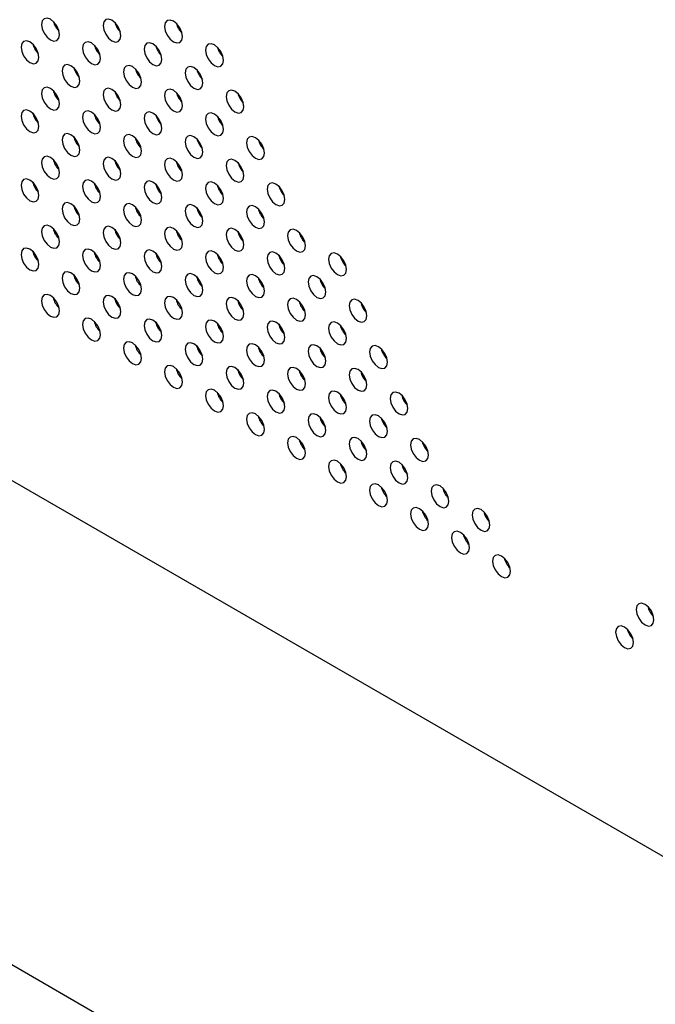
# Model space of a CAD drawing. Header units: millimetres. Extents: x 0 to 844, y -2 to 552.
# Tile 94 of 151: x 641.36 to 647.37, y 402.05 to 411.36. Entities that reach past the tile are written whole.
import ezdxf

# ---------------------------------------------------------------- set-up
doc = ezdxf.new("R2010")
doc.units = ezdxf.units.MM

msp = doc.modelspace()

# ---------------------------------------------------------------- linework, layer by layer
at = {"color": 7, "linetype": 'Continuous', "lineweight": 25}
for p, q in [((614.1988, 422.638), (681.9211, 383.5428)), ((617.7192, 416.0259), (652.1778, 396.1334))]:
    msp.add_line(p, q, dxfattribs=at)
at = {"color": 7, "linetype": 'Continuous', "lineweight": 25, "flags": 128}
for points in [[(641.7358, 411.2166), (641.7294, 411.2575), (641.7111, 411.2995), (641.6838, 411.3364), (641.6516, 411.3624), (641.6194, 411.3736), (641.5921, 411.3683), (641.5738, 411.3473), (641.5674, 411.3138), (641.5738, 411.2729), (641.5921, 411.2308), (641.6194, 411.1939), (641.6516, 411.1679), (641.6838, 411.1567), (641.7111, 411.162), (641.7294, 411.183), (641.7358, 411.2166)], [(642.3177, 411.2073), (642.3113, 411.2482), (642.293, 411.2903), (642.2657, 411.3271), (642.2335, 411.3531), (642.2013, 411.3643), (642.174, 411.359), (642.1557, 411.338), (642.1493, 411.3045), (642.1557, 411.2636), (642.174, 411.2215), (642.2013, 411.1847), (642.2335, 411.1587), (642.2657, 411.1475), (642.293, 411.1528), (642.3113, 411.1738), (642.3177, 411.2073)], [(642.8995, 411.198), (642.8931, 411.2389), (642.8749, 411.281), (642.8476, 411.3179), (642.8153, 411.3439), (642.7831, 411.3551), (642.7558, 411.3498), (642.7376, 411.3288), (642.7312, 411.2952), (642.7376, 411.2543), (642.7558, 411.2123), (642.7831, 411.1754), (642.8153, 411.1494), (642.8476, 411.1382), (642.8749, 411.1435), (642.8931, 411.1645), (642.8995, 411.198)], [(641.5418, 411.0019), (641.5354, 411.0428), (641.5172, 411.0848), (641.4899, 411.1217), (641.4576, 411.1477), (641.4254, 411.1589), (641.3981, 411.1536), (641.3799, 411.1326), (641.3735, 411.0991), (641.3799, 411.0582), (641.3981, 411.0161), (641.4254, 410.9792), (641.4576, 410.9532), (641.4899, 410.942), (641.5172, 410.9473), (641.5354, 410.9684), (641.5418, 411.0019)], [(642.1237, 410.9926), (642.1173, 411.0335), (642.099, 411.0756), (642.0717, 411.1124), (642.0395, 411.1384), (642.0073, 411.1496), (641.98, 411.1443), (641.9617, 411.1233), (641.9553, 411.0898), (641.9617, 411.0489), (641.98, 411.0068), (642.0073, 410.97), (642.0395, 410.944), (642.0717, 410.9328), (642.099, 410.9381), (642.1173, 410.9591), (642.1237, 410.9926)], [(642.7056, 410.9833), (642.6992, 411.0243), (642.6809, 411.0663), (642.6536, 411.1032), (642.6214, 411.1292), (642.5892, 411.1404), (642.5619, 411.1351), (642.5436, 411.1141), (642.5372, 411.0806), (642.5436, 411.0396), (642.5619, 410.9976), (642.5892, 410.9607), (642.6214, 410.9347), (642.6536, 410.9235), (642.6809, 410.9288), (642.6992, 410.9498), (642.7056, 410.9833)], [(643.2875, 410.9741), (643.281, 411.015), (643.2628, 411.0571), (643.2355, 411.0939), (643.2033, 411.1199), (643.1711, 411.1311), (643.1437, 411.1258), (643.1255, 411.1048), (643.1191, 411.0713), (643.1255, 411.0304), (643.1437, 410.9883), (643.1711, 410.9515), (643.2033, 410.9255), (643.2355, 410.9143), (643.2628, 410.9196), (643.281, 410.9406), (643.2875, 410.9741)], [(641.9298, 410.7779), (641.9233, 410.8188), (641.9051, 410.8609), (641.8778, 410.8977), (641.8456, 410.9237), (641.8133, 410.9349), (641.786, 410.9296), (641.7678, 410.9086), (641.7614, 410.8751), (641.7678, 410.8342), (641.786, 410.7921), (641.8133, 410.7553), (641.8456, 410.7293), (641.8778, 410.7181), (641.9051, 410.7234), (641.9233, 410.7444), (641.9298, 410.7779)], [(642.5116, 410.7687), (642.5052, 410.8096), (642.487, 410.8516), (642.4596, 410.8885), (642.4274, 410.9145), (642.3952, 410.9257), (642.3679, 410.9204), (642.3496, 410.8994), (642.3432, 410.8659), (642.3496, 410.825), (642.3679, 410.7829), (642.3952, 410.7461), (642.4274, 410.7201), (642.4596, 410.7089), (642.487, 410.7142), (642.5052, 410.7352), (642.5116, 410.7687)], [(643.0935, 410.7594), (643.0871, 410.8003), (643.0689, 410.8424), (643.0415, 410.8792), (643.0093, 410.9052), (642.9771, 410.9164), (642.9498, 410.9111), (642.9315, 410.8901), (642.9251, 410.8566), (642.9315, 410.8157), (642.9498, 410.7736), (642.9771, 410.7368), (643.0093, 410.7108), (643.0415, 410.6996), (643.0689, 410.7049), (643.0871, 410.7259), (643.0935, 410.7594)], [(641.7358, 410.5632), (641.7294, 410.6041), (641.7111, 410.6462), (641.6838, 410.6831), (641.6516, 410.7091), (641.6194, 410.7203), (641.5921, 410.7149), (641.5738, 410.6939), (641.5674, 410.6604), (641.5738, 410.6195), (641.5921, 410.5775), (641.6194, 410.5406), (641.6516, 410.5146), (641.6838, 410.5034), (641.7111, 410.5087), (641.7294, 410.5297), (641.7358, 410.5632)], [(642.3177, 410.554), (642.3113, 410.5949), (642.293, 410.637), (642.2657, 410.6738), (642.2335, 410.6998), (642.2013, 410.711), (642.174, 410.7057), (642.1557, 410.6847), (642.1493, 410.6512), (642.1557, 410.6103), (642.174, 410.5682), (642.2013, 410.5314), (642.2335, 410.5054), (642.2657, 410.4942), (642.293, 410.4995), (642.3113, 410.5205), (642.3177, 410.554)], [(642.8995, 410.5447), (642.8931, 410.5856), (642.8749, 410.6277), (642.8476, 410.6646), (642.8153, 410.6906), (642.7831, 410.7017), (642.7558, 410.6964), (642.7376, 410.6754), (642.7312, 410.6419), (642.7376, 410.601), (642.7558, 410.559), (642.7831, 410.5221), (642.8153, 410.4961), (642.8476, 410.4849), (642.8749, 410.4902), (642.8931, 410.5112), (642.8995, 410.5447)], [(643.4814, 410.5355), (643.475, 410.5764), (643.4568, 410.6184), (643.4295, 410.6553), (643.3972, 410.6813), (643.365, 410.6925), (643.3377, 410.6872), (643.3195, 410.6662), (643.3131, 410.6327), (643.3195, 410.5918), (643.3377, 410.5497), (643.365, 410.5128), (643.3972, 410.4868), (643.4295, 410.4757), (643.4568, 410.481), (643.475, 410.502), (643.4814, 410.5355)], [(641.5418, 410.3485), (641.5354, 410.3894), (641.5172, 410.4315), (641.4899, 410.4684), (641.4576, 410.4944), (641.4254, 410.5056), (641.3981, 410.5003), (641.3799, 410.4793), (641.3735, 410.4457), (641.3799, 410.4048), (641.3981, 410.3628), (641.4254, 410.3259), (641.4576, 410.2999), (641.4899, 410.2887), (641.5172, 410.294), (641.5354, 410.315), (641.5418, 410.3485)], [(642.1237, 410.3393), (642.1173, 410.3802), (642.099, 410.4223), (642.0717, 410.4591), (642.0395, 410.4851), (642.0073, 410.4963), (641.98, 410.491), (641.9617, 410.47), (641.9553, 410.4365), (641.9617, 410.3956), (641.98, 410.3535), (642.0073, 410.3167), (642.0395, 410.2907), (642.0717, 410.2795), (642.099, 410.2848), (642.1173, 410.3058), (642.1237, 410.3393)], [(642.7056, 410.33), (642.6992, 410.3709), (642.6809, 410.413), (642.6536, 410.4499), (642.6214, 410.4759), (642.5892, 410.4871), (642.5619, 410.4817), (642.5436, 410.4607), (642.5372, 410.4272), (642.5436, 410.3863), (642.5619, 410.3443), (642.5892, 410.3074), (642.6214, 410.2814), (642.6536, 410.2702), (642.6809, 410.2755), (642.6992, 410.2965), (642.7056, 410.33)], [(643.2875, 410.3208), (643.281, 410.3617), (643.2628, 410.4038), (643.2355, 410.4406), (643.2033, 410.4666), (643.1711, 410.4778), (643.1437, 410.4725), (643.1255, 410.4515), (643.1191, 410.418), (643.1255, 410.3771), (643.1437, 410.335), (643.1711, 410.2982), (643.2033, 410.2722), (643.2355, 410.261), (643.2628, 410.2663), (643.281, 410.2873), (643.2875, 410.3208)], [(641.9298, 410.1246), (641.9233, 410.1655), (641.9051, 410.2076), (641.8778, 410.2444), (641.8456, 410.2704), (641.8133, 410.2816), (641.786, 410.2763), (641.7678, 410.2553), (641.7614, 410.2218), (641.7678, 410.1809), (641.786, 410.1388), (641.8133, 410.102), (641.8456, 410.076), (641.8778, 410.0648), (641.9051, 410.0701), (641.9233, 410.0911), (641.9298, 410.1246)], [(642.5116, 410.1154), (642.5052, 410.1563), (642.487, 410.1983), (642.4596, 410.2352), (642.4274, 410.2612), (642.3952, 410.2724), (642.3679, 410.2671), (642.3496, 410.2461), (642.3432, 410.2126), (642.3496, 410.1717), (642.3679, 410.1296), (642.3952, 410.0927), (642.4274, 410.0667), (642.4596, 410.0555), (642.487, 410.0608), (642.5052, 410.0819), (642.5116, 410.1154)], [(643.0935, 410.1061), (643.0871, 410.147), (643.0689, 410.1891), (643.0415, 410.2259), (643.0093, 410.2519), (642.9771, 410.2631), (642.9498, 410.2578), (642.9315, 410.2368), (642.9251, 410.2033), (642.9315, 410.1624), (642.9498, 410.1203), (642.9771, 410.0835), (643.0093, 410.0575), (643.0415, 410.0463), (643.0689, 410.0516), (643.0871, 410.0726), (643.0935, 410.1061)], [(643.6754, 410.0968), (643.669, 410.1378), (643.6507, 410.1798), (643.6234, 410.2167), (643.5912, 410.2427), (643.559, 410.2539), (643.5317, 410.2486), (643.5134, 410.2276), (643.507, 410.1941), (643.5134, 410.1531), (643.5317, 410.1111), (643.559, 410.0742), (643.5912, 410.0482), (643.6234, 410.037), (643.6507, 410.0423), (643.669, 410.0633), (643.6754, 410.0968)], [(641.7358, 409.9099), (641.7294, 409.9508), (641.7111, 409.9929), (641.6838, 410.0297), (641.6516, 410.0557), (641.6194, 410.0669), (641.5921, 410.0616), (641.5738, 410.0406), (641.5674, 410.0071), (641.5738, 409.9662), (641.5921, 409.9241), (641.6194, 409.8873), (641.6516, 409.8613), (641.6838, 409.8501), (641.7111, 409.8554), (641.7294, 409.8764), (641.7358, 409.9099)], [(642.3177, 409.9007), (642.3113, 409.9416), (642.293, 409.9836), (642.2657, 410.0205), (642.2335, 410.0465), (642.2013, 410.0577), (642.174, 410.0524), (642.1557, 410.0314), (642.1493, 409.9979), (642.1557, 409.957), (642.174, 409.9149), (642.2013, 409.878), (642.2335, 409.852), (642.2657, 409.8408), (642.293, 409.8462), (642.3113, 409.8672), (642.3177, 409.9007)], [(642.8995, 409.8914), (642.8931, 409.9323), (642.8749, 409.9744), (642.8476, 410.0112), (642.8153, 410.0372), (642.7831, 410.0484), (642.7558, 410.0431), (642.7376, 410.0221), (642.7312, 409.9886), (642.7376, 409.9477), (642.7558, 409.9056), (642.7831, 409.8688), (642.8153, 409.8428), (642.8476, 409.8316), (642.8749, 409.8369), (642.8931, 409.8579), (642.8995, 409.8914)], [(643.4814, 409.8822), (643.475, 409.9231), (643.4568, 409.9651), (643.4295, 410.002), (643.3972, 410.028), (643.365, 410.0392), (643.3377, 410.0339), (643.3195, 410.0129), (643.3131, 409.9794), (643.3195, 409.9385), (643.3377, 409.8964), (643.365, 409.8595), (643.3972, 409.8335), (643.4295, 409.8223), (643.4568, 409.8276), (643.475, 409.8486), (643.4814, 409.8822)], [(641.5418, 409.6952), (641.5354, 409.7361), (641.5172, 409.7782), (641.4899, 409.815), (641.4576, 409.841), (641.4254, 409.8522), (641.3981, 409.8469), (641.3799, 409.8259), (641.3735, 409.7924), (641.3799, 409.7515), (641.3981, 409.7095), (641.4254, 409.6726), (641.4576, 409.6466), (641.4899, 409.6354), (641.5172, 409.6407), (641.5354, 409.6617), (641.5418, 409.6952)], [(642.1237, 409.686), (642.1173, 409.7269), (642.099, 409.769), (642.0717, 409.8058), (642.0395, 409.8318), (642.0073, 409.843), (641.98, 409.8377), (641.9617, 409.8167), (641.9553, 409.7832), (641.9617, 409.7423), (641.98, 409.7002), (642.0073, 409.6634), (642.0395, 409.6374), (642.0717, 409.6262), (642.099, 409.6315), (642.1173, 409.6525), (642.1237, 409.686)], [(642.7056, 409.6767), (642.6992, 409.7176), (642.6809, 409.7597), (642.6536, 409.7965), (642.6214, 409.8225), (642.5892, 409.8337), (642.5619, 409.8284), (642.5436, 409.8074), (642.5372, 409.7739), (642.5436, 409.733), (642.5619, 409.6909), (642.5892, 409.6541), (642.6214, 409.6281), (642.6536, 409.6169), (642.6809, 409.6222), (642.6992, 409.6432), (642.7056, 409.6767)], [(643.2875, 409.6675), (643.281, 409.7084), (643.2628, 409.7505), (643.2355, 409.7873), (643.2033, 409.8133), (643.1711, 409.8245), (643.1437, 409.8192), (643.1255, 409.7982), (643.1191, 409.7647), (643.1255, 409.7238), (643.1437, 409.6817), (643.1711, 409.6449), (643.2033, 409.6189), (643.2355, 409.6077), (643.2628, 409.613), (643.281, 409.634), (643.2875, 409.6675)], [(643.8693, 409.6582), (643.8629, 409.6991), (643.8447, 409.7412), (643.8174, 409.778), (643.7852, 409.804), (643.7529, 409.8152), (643.7256, 409.8099), (643.7074, 409.7889), (643.701, 409.7554), (643.7074, 409.7145), (643.7256, 409.6724), (643.7529, 409.6356), (643.7852, 409.6096), (643.8174, 409.5984), (643.8447, 409.6037), (643.8629, 409.6247), (643.8693, 409.6582)], [(641.9298, 409.4713), (641.9233, 409.5122), (641.9051, 409.5543), (641.8778, 409.5911), (641.8456, 409.6171), (641.8133, 409.6283), (641.786, 409.623), (641.7678, 409.602), (641.7614, 409.5685), (641.7678, 409.5276), (641.786, 409.4855), (641.8133, 409.4487), (641.8456, 409.4227), (641.8778, 409.4115), (641.9051, 409.4168), (641.9233, 409.4378), (641.9298, 409.4713)], [(642.5116, 409.462), (642.5052, 409.5029), (642.487, 409.545), (642.4596, 409.5819), (642.4274, 409.6079), (642.3952, 409.6191), (642.3679, 409.6138), (642.3496, 409.5928), (642.3432, 409.5592), (642.3496, 409.5183), (642.3679, 409.4763), (642.3952, 409.4394), (642.4274, 409.4134), (642.4596, 409.4022), (642.487, 409.4075), (642.5052, 409.4285), (642.5116, 409.462)], [(643.0935, 409.4528), (643.0871, 409.4937), (643.0689, 409.5358), (643.0415, 409.5726), (643.0093, 409.5986), (642.9771, 409.6098), (642.9498, 409.6045), (642.9315, 409.5835), (642.9251, 409.55), (642.9315, 409.5091), (642.9498, 409.467), (642.9771, 409.4302), (643.0093, 409.4042), (643.0415, 409.393), (643.0689, 409.3983), (643.0871, 409.4193), (643.0935, 409.4528)], [(643.6754, 409.4435), (643.669, 409.4844), (643.6507, 409.5265), (643.6234, 409.5634), (643.5912, 409.5894), (643.559, 409.6006), (643.5317, 409.5952), (643.5134, 409.5742), (643.507, 409.5407), (643.5134, 409.4998), (643.5317, 409.4578), (643.559, 409.4209), (643.5912, 409.3949), (643.6234, 409.3837), (643.6507, 409.389), (643.669, 409.41), (643.6754, 409.4435)], [(641.7358, 409.2566), (641.7294, 409.2975), (641.7111, 409.3396), (641.6838, 409.3764), (641.6516, 409.4024), (641.6194, 409.4136), (641.5921, 409.4083), (641.5738, 409.3873), (641.5674, 409.3538), (641.5738, 409.3129), (641.5921, 409.2708), (641.6194, 409.234), (641.6516, 409.208), (641.6838, 409.1968), (641.7111, 409.2021), (641.7294, 409.2231), (641.7358, 409.2566)], [(642.3177, 409.2473), (642.3113, 409.2882), (642.293, 409.3303), (642.2657, 409.3672), (642.2335, 409.3932), (642.2013, 409.4044), (642.174, 409.3991), (642.1557, 409.3781), (642.1493, 409.3446), (642.1557, 409.3036), (642.174, 409.2616), (642.2013, 409.2247), (642.2335, 409.1987), (642.2657, 409.1875), (642.293, 409.1928), (642.3113, 409.2138), (642.3177, 409.2473)], [(642.8995, 409.2381), (642.8931, 409.279), (642.8749, 409.3211), (642.8476, 409.3579), (642.8153, 409.3839), (642.7831, 409.3951), (642.7558, 409.3898), (642.7376, 409.3688), (642.7312, 409.3353), (642.7376, 409.2944), (642.7558, 409.2523), (642.7831, 409.2155), (642.8153, 409.1895), (642.8476, 409.1783), (642.8749, 409.1836), (642.8931, 409.2046), (642.8995, 409.2381)], [(643.4814, 409.2288), (643.475, 409.2697), (643.4568, 409.3118), (643.4295, 409.3487), (643.3972, 409.3747), (643.365, 409.3859), (643.3377, 409.3806), (643.3195, 409.3595), (643.3131, 409.326), (643.3195, 409.2851), (643.3377, 409.2431), (643.365, 409.2062), (643.3972, 409.1802), (643.4295, 409.169), (643.4568, 409.1743), (643.475, 409.1953), (643.4814, 409.2288)], [(644.0633, 409.2196), (644.0569, 409.2605), (644.0386, 409.3026), (644.0113, 409.3394), (643.9791, 409.3654), (643.9469, 409.3766), (643.9196, 409.3713), (643.9013, 409.3503), (643.8949, 409.3168), (643.9013, 409.2759), (643.9196, 409.2338), (643.9469, 409.197), (643.9791, 409.171), (644.0113, 409.1598), (644.0386, 409.1651), (644.0569, 409.1861), (644.0633, 409.2196)], [(641.5418, 409.0419), (641.5354, 409.0828), (641.5172, 409.1249), (641.4899, 409.1617), (641.4576, 409.1877), (641.4254, 409.1989), (641.3981, 409.1936), (641.3799, 409.1726), (641.3735, 409.1391), (641.3799, 409.0982), (641.3981, 409.0561), (641.4254, 409.0193), (641.4576, 408.9933), (641.4899, 408.9821), (641.5172, 408.9874), (641.5354, 409.0084), (641.5418, 409.0419)], [(642.1237, 409.0327), (642.1173, 409.0736), (642.099, 409.1156), (642.0717, 409.1525), (642.0395, 409.1785), (642.0073, 409.1897), (641.98, 409.1844), (641.9617, 409.1634), (641.9553, 409.1299), (641.9617, 409.089), (641.98, 409.0469), (642.0073, 409.01), (642.0395, 408.984), (642.0717, 408.9729), (642.099, 408.9782), (642.1173, 408.9992), (642.1237, 409.0327)], [(642.7056, 409.0234), (642.6992, 409.0643), (642.6809, 409.1064), (642.6536, 409.1432), (642.6214, 409.1692), (642.5892, 409.1804), (642.5619, 409.1751), (642.5436, 409.1541), (642.5372, 409.1206), (642.5436, 409.0797), (642.5619, 409.0376), (642.5892, 409.0008), (642.6214, 408.9748), (642.6536, 408.9636), (642.6809, 408.9689), (642.6992, 408.9899), (642.7056, 409.0234)], [(643.2875, 409.0142), (643.281, 409.0551), (643.2628, 409.0971), (643.2355, 409.134), (643.2033, 409.16), (643.1711, 409.1712), (643.1437, 409.1659), (643.1255, 409.1449), (643.1191, 409.1114), (643.1255, 409.0705), (643.1437, 409.0284), (643.1711, 408.9915), (643.2033, 408.9655), (643.2355, 408.9543), (643.2628, 408.9597), (643.281, 408.9807), (643.2875, 409.0142)], [(643.8693, 409.0049), (643.8629, 409.0458), (643.8447, 409.0879), (643.8174, 409.1247), (643.7852, 409.1507), (643.7529, 409.1619), (643.7256, 409.1566), (643.7074, 409.1356), (643.701, 409.1021), (643.7074, 409.0612), (643.7256, 409.0191), (643.7529, 408.9823), (643.7852, 408.9563), (643.8174, 408.9451), (643.8447, 408.9504), (643.8629, 408.9714), (643.8693, 409.0049)], [(644.4512, 408.9957), (644.4448, 409.0366), (644.4266, 409.0786), (644.3992, 409.1155), (644.367, 409.1415), (644.3348, 409.1527), (644.3075, 409.1474), (644.2892, 409.1264), (644.2828, 409.0929), (644.2892, 409.052), (644.3075, 409.0099), (644.3348, 408.973), (644.367, 408.947), (644.3992, 408.9358), (644.4266, 408.9411), (644.4448, 408.9621), (644.4512, 408.9957)], [(641.5148, 409.1), (641.5154, 409.1002), (641.5283, 409.1027)], [(641.9298, 408.818), (641.9233, 408.8589), (641.9051, 408.901), (641.8778, 408.9378), (641.8456, 408.9638), (641.8133, 408.975), (641.786, 408.9697), (641.7678, 408.9487), (641.7614, 408.9152), (641.7678, 408.8743), (641.786, 408.8322), (641.8133, 408.7954), (641.8456, 408.7694), (641.8778, 408.7582), (641.9051, 408.7635), (641.9233, 408.7845), (641.9298, 408.818)], [(642.5116, 408.8087), (642.5052, 408.8496), (642.487, 408.8917), (642.4596, 408.9285), (642.4274, 408.9545), (642.3952, 408.9657), (642.3679, 408.9604), (642.3496, 408.9394), (642.3432, 408.9059), (642.3496, 408.865), (642.3679, 408.823), (642.3952, 408.7861), (642.4274, 408.7601), (642.4596, 408.7489), (642.487, 408.7542), (642.5052, 408.7752), (642.5116, 408.8087)], [(643.0935, 408.7995), (643.0871, 408.8404), (643.0689, 408.8824), (643.0415, 408.9193), (643.0093, 408.9453), (642.9771, 408.9565), (642.9498, 408.9512), (642.9315, 408.9302), (642.9251, 408.8967), (642.9315, 408.8558), (642.9498, 408.8137), (642.9771, 408.7768), (643.0093, 408.7508), (643.0415, 408.7396), (643.0689, 408.745), (643.0871, 408.766), (643.0935, 408.7995)], [(643.6754, 408.7902), (643.669, 408.8311), (643.6507, 408.8732), (643.6234, 408.91), (643.5912, 408.936), (643.559, 408.9472), (643.5317, 408.9419), (643.5134, 408.9209), (643.507, 408.8874), (643.5134, 408.8465), (643.5317, 408.8044), (643.559, 408.7676), (643.5912, 408.7416), (643.6234, 408.7304), (643.6507, 408.7357), (643.669, 408.7567), (643.6754, 408.7902)], [(644.2573, 408.781), (644.2509, 408.8219), (644.2326, 408.8639), (644.2053, 408.9008), (644.1731, 408.9268), (644.1409, 408.938), (644.1135, 408.9327), (644.0953, 408.9117), (644.0889, 408.8782), (644.0953, 408.8373), (644.1135, 408.7952), (644.1409, 408.7583), (644.1731, 408.7323), (644.2053, 408.7211), (644.2326, 408.7264), (644.2509, 408.7475), (644.2573, 408.781)], [(641.9027, 408.8761), (641.9033, 408.8762), (641.9162, 408.8787)], [(641.7358, 408.6033), (641.7294, 408.6442), (641.7111, 408.6863), (641.6838, 408.7231), (641.6516, 408.7491), (641.6194, 408.7603), (641.5921, 408.755), (641.5738, 408.734), (641.5674, 408.7005), (641.5738, 408.6596), (641.5921, 408.6175), (641.6194, 408.5807), (641.6516, 408.5547), (641.6838, 408.5435), (641.7111, 408.5488), (641.7294, 408.5698), (641.7358, 408.6033)], [(642.3177, 408.594), (642.3113, 408.6349), (642.293, 408.677), (642.2657, 408.7139), (642.2335, 408.7399), (642.2013, 408.7511), (642.174, 408.7457), (642.1557, 408.7247), (642.1493, 408.6912), (642.1557, 408.6503), (642.174, 408.6083), (642.2013, 408.5714), (642.2335, 408.5454), (642.2657, 408.5342), (642.293, 408.5395), (642.3113, 408.5605), (642.3177, 408.594)], [(642.2906, 408.6521), (642.2912, 408.6523), (642.3041, 408.6548)], [(642.8995, 408.5848), (642.8931, 408.6257), (642.8749, 408.6678), (642.8476, 408.7046), (642.8153, 408.7306), (642.7831, 408.7418), (642.7558, 408.7365), (642.7376, 408.7155), (642.7312, 408.682), (642.7376, 408.6411), (642.7558, 408.599), (642.7831, 408.5622), (642.8153, 408.5362), (642.8476, 408.525), (642.8749, 408.5303), (642.8931, 408.5513), (642.8995, 408.5848)], [(643.4814, 408.5755), (643.475, 408.6164), (643.4568, 408.6585), (643.4295, 408.6953), (643.3972, 408.7213), (643.365, 408.7325), (643.3377, 408.7272), (643.3195, 408.7062), (643.3131, 408.6727), (643.3195, 408.6318), (643.3377, 408.5897), (643.365, 408.5529), (643.3972, 408.5269), (643.4295, 408.5157), (643.4568, 408.521), (643.475, 408.542), (643.4814, 408.5755)], [(644.0633, 408.5663), (644.0569, 408.6072), (644.0386, 408.6493), (644.0113, 408.6861), (643.9791, 408.7121), (643.9469, 408.7233), (643.9196, 408.718), (643.9013, 408.697), (643.8949, 408.6635), (643.9013, 408.6226), (643.9196, 408.5805), (643.9469, 408.5437), (643.9791, 408.5177), (644.0113, 408.5065), (644.0386, 408.5118), (644.0569, 408.5328), (644.0633, 408.5663)], [(644.6452, 408.557), (644.6388, 408.5979), (644.6205, 408.64), (644.5932, 408.6768), (644.561, 408.7028), (644.5288, 408.714), (644.5015, 408.7087), (644.4832, 408.6877), (644.4768, 408.6542), (644.4832, 408.6133), (644.5015, 408.5712), (644.5288, 408.5344), (644.561, 408.5084), (644.5932, 408.4972), (644.6205, 408.5025), (644.6388, 408.5235), (644.6452, 408.557)], [(642.1237, 408.3794), (642.1173, 408.4203), (642.099, 408.4623), (642.0717, 408.4992), (642.0395, 408.5252), (642.0073, 408.5364), (641.98, 408.5311), (641.9617, 408.5101), (641.9553, 408.4766), (641.9617, 408.4357), (641.98, 408.3936), (642.0073, 408.3567), (642.0395, 408.3307), (642.0717, 408.3195), (642.099, 408.3248), (642.1173, 408.3459), (642.1237, 408.3794)], [(642.7056, 408.3701), (642.6992, 408.411), (642.6809, 408.4531), (642.6536, 408.4899), (642.6214, 408.5159), (642.5892, 408.5271), (642.5619, 408.5218), (642.5436, 408.5008), (642.5372, 408.4673), (642.5436, 408.4264), (642.5619, 408.3843), (642.5892, 408.3475), (642.6214, 408.3215), (642.6536, 408.3103), (642.6809, 408.3156), (642.6992, 408.3366), (642.7056, 408.3701)], [(643.2875, 408.3608), (643.281, 408.4018), (643.2628, 408.4438), (643.2355, 408.4807), (643.2033, 408.5067), (643.1711, 408.5179), (643.1437, 408.5126), (643.1255, 408.4916), (643.1191, 408.458), (643.1255, 408.4171), (643.1437, 408.3751), (643.1711, 408.3382), (643.2033, 408.3122), (643.2355, 408.301), (643.2628, 408.3063), (643.281, 408.3273), (643.2875, 408.3608)], [(643.8693, 408.3516), (643.8629, 408.3925), (643.8447, 408.4346), (643.8174, 408.4714), (643.7852, 408.4974), (643.7529, 408.5086), (643.7256, 408.5033), (643.7074, 408.4823), (643.701, 408.4488), (643.7074, 408.4079), (643.7256, 408.3658), (643.7529, 408.329), (643.7852, 408.303), (643.8174, 408.2918), (643.8447, 408.2971), (643.8629, 408.3181), (643.8693, 408.3516)], [(644.4512, 408.3423), (644.4448, 408.3832), (644.4266, 408.4253), (644.3992, 408.4622), (644.367, 408.4882), (644.3348, 408.4994), (644.3075, 408.494), (644.2892, 408.473), (644.2828, 408.4395), (644.2892, 408.3986), (644.3075, 408.3566), (644.3348, 408.3197), (644.367, 408.2937), (644.3992, 408.2825), (644.4266, 408.2878), (644.4448, 408.3088), (644.4512, 408.3423)], [(642.6785, 408.4282), (642.6791, 408.4283), (642.692, 408.4308)], [(642.5116, 408.1554), (642.5052, 408.1963), (642.487, 408.2384), (642.4596, 408.2752), (642.4274, 408.3012), (642.3952, 408.3124), (642.3679, 408.3071), (642.3496, 408.2861), (642.3432, 408.2526), (642.3496, 408.2117), (642.3679, 408.1696), (642.3952, 408.1328), (642.4274, 408.1068), (642.4596, 408.0956), (642.487, 408.1009), (642.5052, 408.1219), (642.5116, 408.1554)], [(643.0935, 408.1462), (643.0871, 408.1871), (643.0689, 408.2291), (643.0415, 408.266), (643.0093, 408.292), (642.9771, 408.3032), (642.9498, 408.2979), (642.9315, 408.2769), (642.9251, 408.2434), (642.9315, 408.2024), (642.9498, 408.1604), (642.9771, 408.1235), (643.0093, 408.0975), (643.0415, 408.0863), (643.0689, 408.0916), (643.0871, 408.1126), (643.0935, 408.1462)], [(643.6754, 408.1369), (643.669, 408.1778), (643.6507, 408.2199), (643.6234, 408.2567), (643.5912, 408.2827), (643.559, 408.2939), (643.5317, 408.2886), (643.5134, 408.2676), (643.507, 408.2341), (643.5134, 408.1932), (643.5317, 408.1511), (643.559, 408.1143), (643.5912, 408.0883), (643.6234, 408.0771), (643.6507, 408.0824), (643.669, 408.1034), (643.6754, 408.1369)], [(644.2573, 408.1276), (644.2509, 408.1685), (644.2326, 408.2106), (644.2053, 408.2475), (644.1731, 408.2735), (644.1409, 408.2847), (644.1135, 408.2794), (644.0953, 408.2584), (644.0889, 408.2248), (644.0953, 408.1839), (644.1135, 408.1419), (644.1409, 408.105), (644.1731, 408.079), (644.2053, 408.0678), (644.2326, 408.0731), (644.2509, 408.0941), (644.2573, 408.1276)], [(643.0664, 408.2043), (643.0671, 408.2044), (643.0799, 408.2069)], [(644.8391, 408.1184), (644.8327, 408.1593), (644.8145, 408.2014), (644.7872, 408.2382), (644.7549, 408.2642), (644.7227, 408.2754), (644.6954, 408.2701), (644.6772, 408.2491), (644.6708, 408.2156), (644.6772, 408.1747), (644.6954, 408.1326), (644.7227, 408.0958), (644.7549, 408.0698), (644.7872, 408.0586), (644.8145, 408.0639), (644.8327, 408.0849), (644.8391, 408.1184)], [(642.8995, 407.9315), (642.8931, 407.9724), (642.8749, 408.0145), (642.8476, 408.0513), (642.8153, 408.0773), (642.7831, 408.0885), (642.7558, 408.0832), (642.7376, 408.0622), (642.7312, 408.0287), (642.7376, 407.9878), (642.7558, 407.9457), (642.7831, 407.9089), (642.8153, 407.8829), (642.8476, 407.8717), (642.8749, 407.877), (642.8931, 407.898), (642.8995, 407.9315)], [(643.4814, 407.9222), (643.475, 407.9631), (643.4568, 408.0052), (643.4295, 408.042), (643.3972, 408.068), (643.365, 408.0792), (643.3377, 408.0739), (643.3195, 408.0529), (643.3131, 408.0194), (643.3195, 407.9785), (643.3377, 407.9364), (643.365, 407.8996), (643.3972, 407.8736), (643.4295, 407.8624), (643.4568, 407.8677), (643.475, 407.8887), (643.4814, 407.9222)], [(644.0633, 407.913), (644.0569, 407.9539), (644.0386, 407.9959), (644.0113, 408.0328), (643.9791, 408.0588), (643.9469, 408.07), (643.9196, 408.0647), (643.9013, 408.0437), (643.8949, 408.0102), (643.9013, 407.9693), (643.9196, 407.9272), (643.9469, 407.8903), (643.9791, 407.8643), (644.0113, 407.8531), (644.0386, 407.8585), (644.0569, 407.8795), (644.0633, 407.913)], [(644.6452, 407.9037), (644.6388, 407.9446), (644.6205, 407.9867), (644.5932, 408.0235), (644.561, 408.0495), (644.5288, 408.0607), (644.5015, 408.0554), (644.4832, 408.0344), (644.4768, 408.0009), (644.4832, 407.96), (644.5015, 407.9179), (644.5288, 407.8811), (644.561, 407.8551), (644.5932, 407.8439), (644.6205, 407.8492), (644.6388, 407.8702), (644.6452, 407.9037)], [(643.4543, 407.9803), (643.455, 407.9805), (643.4679, 407.983)], [(643.2875, 407.7075), (643.281, 407.7484), (643.2628, 407.7905), (643.2355, 407.8274), (643.2033, 407.8534), (643.1711, 407.8646), (643.1437, 407.8592), (643.1255, 407.8382), (643.1191, 407.8047), (643.1255, 407.7638), (643.1437, 407.7218), (643.1711, 407.6849), (643.2033, 407.6589), (643.2355, 407.6477), (643.2628, 407.653), (643.281, 407.674), (643.2875, 407.7075)], [(643.8693, 407.6983), (643.8629, 407.7392), (643.8447, 407.7812), (643.8174, 407.8181), (643.7852, 407.8441), (643.7529, 407.8553), (643.7256, 407.85), (643.7074, 407.829), (643.701, 407.7955), (643.7074, 407.7546), (643.7256, 407.7125), (643.7529, 407.6757), (643.7852, 407.6497), (643.8174, 407.6385), (643.8447, 407.6438), (643.8629, 407.6648), (643.8693, 407.6983)], [(644.4512, 407.689), (644.4448, 407.7299), (644.4266, 407.772), (644.3992, 407.8088), (644.367, 407.8348), (644.3348, 407.846), (644.3075, 407.8407), (644.2892, 407.8197), (644.2828, 407.7862), (644.2892, 407.7453), (644.3075, 407.7032), (644.3348, 407.6664), (644.367, 407.6404), (644.3992, 407.6292), (644.4266, 407.6345), (644.4448, 407.6555), (644.4512, 407.689)], [(645.0331, 407.6798), (645.0267, 407.7207), (645.0084, 407.7627), (644.9811, 407.7996), (644.9489, 407.8256), (644.9167, 407.8368), (644.8894, 407.8315), (644.8711, 407.8105), (644.8647, 407.777), (644.8711, 407.7361), (644.8894, 407.694), (644.9167, 407.6571), (644.9489, 407.6311), (644.9811, 407.6199), (645.0084, 407.6253), (645.0267, 407.6463), (645.0331, 407.6798)], [(643.8423, 407.7564), (643.8429, 407.7565), (643.8558, 407.759)], [(643.6754, 407.4836), (643.669, 407.5245), (643.6507, 407.5666), (643.6234, 407.6034), (643.5912, 407.6294), (643.559, 407.6406), (643.5317, 407.6353), (643.5134, 407.6143), (643.507, 407.5808), (643.5134, 407.5399), (643.5317, 407.4978), (643.559, 407.461), (643.5912, 407.435), (643.6234, 407.4238), (643.6507, 407.4291), (643.669, 407.4501), (643.6754, 407.4836)], [(644.2573, 407.4743), (644.2509, 407.5152), (644.2326, 407.5573), (644.2053, 407.5941), (644.1731, 407.6201), (644.1409, 407.6313), (644.1135, 407.626), (644.0953, 407.605), (644.0889, 407.5715), (644.0953, 407.5306), (644.1135, 407.4886), (644.1409, 407.4517), (644.1731, 407.4257), (644.2053, 407.4145), (644.2326, 407.4198), (644.2509, 407.4408), (644.2573, 407.4743)], [(644.8391, 407.4651), (644.8327, 407.506), (644.8145, 407.5481), (644.7872, 407.5849), (644.7549, 407.6109), (644.7227, 407.6221), (644.6954, 407.6168), (644.6772, 407.5958), (644.6708, 407.5623), (644.6772, 407.5214), (644.6954, 407.4793), (644.7227, 407.4425), (644.7549, 407.4165), (644.7872, 407.4053), (644.8145, 407.4106), (644.8327, 407.4316), (644.8391, 407.4651)], [(644.2302, 407.5324), (644.2308, 407.5326), (644.2437, 407.5351)], [(644.0633, 407.2596), (644.0569, 407.3006), (644.0386, 407.3426), (644.0113, 407.3795), (643.9791, 407.4055), (643.9469, 407.4167), (643.9196, 407.4114), (643.9013, 407.3904), (643.8949, 407.3569), (643.9013, 407.316), (643.9196, 407.2739), (643.9469, 407.237), (643.9791, 407.211), (644.0113, 407.1998), (644.0386, 407.2051), (644.0569, 407.2261), (644.0633, 407.2596)], [(644.6452, 407.2504), (644.6388, 407.2913), (644.6205, 407.3334), (644.5932, 407.3702), (644.561, 407.3962), (644.5288, 407.4074), (644.5015, 407.4021), (644.4832, 407.3811), (644.4768, 407.3476), (644.4832, 407.3067), (644.5015, 407.2646), (644.5288, 407.2278), (644.561, 407.2018), (644.5932, 407.1906), (644.6205, 407.1959), (644.6388, 407.2169), (644.6452, 407.2504)], [(645.2271, 407.2411), (645.2206, 407.282), (645.2024, 407.3241), (645.1751, 407.361), (645.1429, 407.387), (645.1106, 407.3982), (645.0833, 407.3929), (645.0651, 407.3719), (645.0587, 407.3383), (645.0651, 407.2974), (645.0833, 407.2554), (645.1106, 407.2185), (645.1429, 407.1925), (645.1751, 407.1813), (645.2024, 407.1866), (645.2206, 407.2076), (645.2271, 407.2411)], [(644.6181, 407.3085), (644.6187, 407.3086), (644.6316, 407.3111)], [(644.4512, 407.0357), (644.4448, 407.0766), (644.4266, 407.1187), (644.3992, 407.1555), (644.367, 407.1815), (644.3348, 407.1927), (644.3075, 407.1874), (644.2892, 407.1664), (644.2828, 407.1329), (644.2892, 407.092), (644.3075, 407.0499), (644.3348, 407.0131), (644.367, 406.9871), (644.3992, 406.9759), (644.4266, 406.9812), (644.4448, 407.0022), (644.4512, 407.0357)], [(645.0331, 407.0264), (645.0267, 407.0674), (645.0084, 407.1094), (644.9811, 407.1463), (644.9489, 407.1723), (644.9167, 407.1835), (644.8894, 407.1782), (644.8711, 407.1572), (644.8647, 407.1237), (644.8711, 407.0827), (644.8894, 407.0407), (644.9167, 407.0038), (644.9489, 406.9778), (644.9811, 406.9666), (645.0084, 406.9719), (645.0267, 406.9929), (645.0331, 407.0264)], [(645.006, 407.0846), (645.0066, 407.0847), (645.0195, 407.0872)], [(644.8391, 406.8118), (644.8327, 406.8527), (644.8145, 406.8947), (644.7872, 406.9316), (644.7549, 406.9576), (644.7227, 406.9688), (644.6954, 406.9635), (644.6772, 406.9425), (644.6708, 406.909), (644.6772, 406.8681), (644.6954, 406.826), (644.7227, 406.7891), (644.7549, 406.7631), (644.7872, 406.752), (644.8145, 406.7573), (644.8327, 406.7783), (644.8391, 406.8118)], [(645.421, 406.8025), (645.4146, 406.8434), (645.3964, 406.8855), (645.3691, 406.9223), (645.3368, 406.9483), (645.3046, 406.9595), (645.2773, 406.9542), (645.2591, 406.9332), (645.2526, 406.8997), (645.2591, 406.8588), (645.2773, 406.8167), (645.3046, 406.7799), (645.3368, 406.7539), (645.3691, 406.7427), (645.3964, 406.748), (645.4146, 406.769), (645.421, 406.8025)], [(645.3939, 406.8606), (645.3946, 406.8608), (645.4075, 406.8633)], [(645.2271, 406.5878), (645.2206, 406.6287), (645.2024, 406.6708), (645.1751, 406.7076), (645.1429, 406.7336), (645.1106, 406.7448), (645.0833, 406.7395), (645.0651, 406.7185), (645.0587, 406.685), (645.0651, 406.6441), (645.0833, 406.6021), (645.1106, 406.5652), (645.1429, 406.5392), (645.1751, 406.528), (645.2024, 406.5333), (645.2206, 406.5543), (645.2271, 406.5878)], [(645.8089, 406.5786), (645.8025, 406.6195), (645.7843, 406.6615), (645.757, 406.6984), (645.7248, 406.7244), (645.6925, 406.7356), (645.6652, 406.7303), (645.647, 406.7093), (645.6406, 406.6758), (645.647, 406.6349), (645.6652, 406.5928), (645.6925, 406.5559), (645.7248, 406.5299), (645.757, 406.5187), (645.7843, 406.5241), (645.8025, 406.5451), (645.8089, 406.5786)], [(645.7819, 406.6367), (645.7825, 406.6368), (645.7954, 406.6393)], [(645.615, 406.3639), (645.6086, 406.4048), (645.5903, 406.4469), (645.563, 406.4837), (645.5308, 406.5097), (645.4986, 406.5209), (645.4713, 406.5156), (645.453, 406.4946), (645.4466, 406.4611), (645.453, 406.4202), (645.4713, 406.3781), (645.4986, 406.3413), (645.5308, 406.3153), (645.563, 406.3041), (645.5903, 406.3094), (645.6086, 406.3304), (645.615, 406.3639)], [(646.0029, 406.1399), (645.9965, 406.1808), (645.9782, 406.2229), (645.9509, 406.2598), (645.9187, 406.2858), (645.8865, 406.297), (645.8592, 406.2917), (645.8409, 406.2707), (645.8345, 406.2371), (645.8409, 406.1962), (645.8592, 406.1542), (645.8865, 406.1173), (645.9187, 406.0913), (645.9509, 406.0801), (645.9782, 406.0854), (645.9965, 406.1064), (646.0029, 406.1399)], [(647.3606, 405.6828), (647.3542, 405.7237), (647.336, 405.7658), (647.3086, 405.8026), (647.2764, 405.8286), (647.2442, 405.8398), (647.2169, 405.8345), (647.1986, 405.8135), (647.1922, 405.78), (647.1986, 405.7391), (647.2169, 405.697), (647.2442, 405.6602), (647.2764, 405.6342), (647.3086, 405.623), (647.336, 405.6283), (647.3542, 405.6493), (647.3606, 405.6828)], [(647.3335, 405.7409), (647.3342, 405.7411), (647.3471, 405.7436)], [(647.1666, 405.4681), (647.1602, 405.509), (647.142, 405.5511), (647.1147, 405.5879), (647.0825, 405.6139), (647.0502, 405.6251), (647.0229, 405.6198), (647.0047, 405.5988), (646.9983, 405.5653), (647.0047, 405.5244), (647.0229, 405.4823), (647.0502, 405.4455), (647.0825, 405.4195), (647.1147, 405.4083), (647.142, 405.4136), (647.1602, 405.4346), (647.1666, 405.4681)]]:
    msp.add_lwpolyline(points, dxfattribs=at)
at = {"color": 7, "linetype": 'Continuous', "lineweight": 25}
for centre, radius, start, end in [((641.8691, 411.3907), 0.196, 194.79559, 225.19899), ((642.451, 411.3815), 0.1961, 194.79889, 225.19705), ((643.0329, 411.3722), 0.1961, 194.79753, 225.19569), ((641.6752, 411.176), 0.196, 194.79763, 225.19694), ((642.2571, 411.1668), 0.1961, 194.80431, 225.19026), ((642.839, 411.1576), 0.1961, 194.80441, 225.19152), ((643.4221, 411.1491), 0.1975, 194.9132, 225.08138), ((642.0632, 410.9521), 0.1961, 194.80441, 225.19152), ((642.645, 410.9429), 0.1961, 194.79878, 225.19579), ((643.2269, 410.9336), 0.1961, 194.80441, 225.19152), ((641.8665, 410.7359), 0.1951, 193.62055, 226.37438), ((642.451, 410.7282), 0.1961, 194.79889, 225.19705), ((643.0329, 410.7189), 0.1961, 194.79753, 225.19569), ((643.6147, 410.7096), 0.196, 194.794, 225.20193), ((641.6725, 410.5212), 0.195, 193.62063, 226.37556), ((642.2544, 410.512), 0.1951, 193.62167, 226.372), ((642.839, 410.5043), 0.1961, 194.80441, 225.19152), ((643.4209, 410.495), 0.1961, 194.80431, 225.19026), ((642.0605, 410.2973), 0.1951, 193.62646, 226.36974), ((642.6423, 410.288), 0.1951, 193.62285, 226.37208), ((643.2269, 410.2803), 0.1961, 194.80441, 225.19152), ((643.8087, 410.271), 0.196, 194.79651, 225.19807), ((641.8665, 410.0826), 0.1951, 193.62055, 226.37438), ((642.4484, 410.0733), 0.1951, 193.62293, 226.37326), ((643.0302, 410.0641), 0.1951, 193.62167, 226.372), ((643.6148, 410.0563), 0.196, 194.79569, 225.20024), ((641.6725, 409.8679), 0.195, 193.62063, 226.37556), ((642.2544, 409.8586), 0.1951, 193.62167, 226.372), ((642.8363, 409.8494), 0.1951, 193.62175, 226.37318), ((643.4182, 409.8402), 0.1951, 193.62638, 226.36855), ((644.0028, 409.8324), 0.1961, 194.80441, 225.19152), ((642.0605, 409.644), 0.1951, 193.62646, 226.36974), ((642.6423, 409.6347), 0.1951, 193.62285, 226.37208), ((643.2243, 409.6255), 0.1951, 193.62646, 226.36974), ((643.8061, 409.6162), 0.1951, 193.62141, 226.37352), ((641.8665, 409.4293), 0.1951, 193.62055, 226.37438), ((642.4484, 409.42), 0.1951, 193.62293, 226.37326), ((643.0302, 409.4108), 0.1951, 193.62167, 226.372), ((643.6121, 409.4015), 0.195, 193.62063, 226.37556), ((644.194, 409.3922), 0.1951, 193.62167, 226.372), ((641.6726, 409.2146), 0.1951, 193.62408, 226.37085), ((642.2544, 409.2053), 0.1951, 193.62167, 226.372), ((642.8363, 409.1961), 0.1951, 193.62175, 226.37318), ((643.4182, 409.1868), 0.1951, 193.62638, 226.36855), ((644, 409.1776), 0.1951, 193.62175, 226.37318), ((644.582, 409.1683), 0.1951, 193.62638, 226.36855), ((642.0605, 408.9907), 0.1952, 193.62991, 226.36502), ((642.6423, 408.9814), 0.1951, 193.62285, 226.37208), ((643.2243, 408.9721), 0.1951, 193.62646, 226.36974), ((643.8061, 408.9629), 0.1951, 193.62141, 226.37352), ((644.388, 408.9536), 0.1951, 193.62293, 226.37326), ((641.8665, 408.7759), 0.1951, 193.62055, 226.37438), ((642.4484, 408.7667), 0.1951, 193.62638, 226.36855), ((643.0302, 408.7574), 0.1951, 193.62167, 226.372), ((643.6121, 408.7482), 0.195, 193.62063, 226.37556), ((644.194, 408.7389), 0.1951, 193.62167, 226.372), ((644.7759, 408.7297), 0.1951, 193.62175, 226.37318), ((642.2544, 408.552), 0.1951, 193.62167, 226.372), ((642.8363, 408.5428), 0.1951, 193.6252, 226.36846), ((643.4182, 408.5335), 0.1951, 193.62638, 226.36855), ((644, 408.5242), 0.1951, 193.62175, 226.37318), ((644.582, 408.515), 0.1951, 193.62638, 226.36855), ((642.6423, 408.3281), 0.1951, 193.62285, 226.37208), ((643.2243, 408.3189), 0.1952, 193.62991, 226.36502), ((643.8061, 408.3096), 0.1951, 193.62141, 226.37352), ((644.388, 408.3003), 0.1951, 193.62293, 226.37326), ((644.9698, 408.291), 0.1951, 193.62055, 226.37438), ((643.0302, 408.1041), 0.1951, 193.62167, 226.372), ((643.6122, 408.0949), 0.1951, 193.62408, 226.37085), ((644.194, 408.0856), 0.1951, 193.62167, 226.372), ((644.7759, 408.0764), 0.1951, 193.62175, 226.37318), ((643.4182, 407.8802), 0.1951, 193.62638, 226.36855), ((644.0001, 407.8709), 0.1951, 193.6252, 226.36846), ((644.582, 407.8617), 0.1951, 193.62638, 226.36855), ((645.1638, 407.8524), 0.1951, 193.62646, 226.36974), ((643.8061, 407.6562), 0.1951, 193.62141, 226.37352), ((644.388, 407.647), 0.1951, 193.62638, 226.36855), ((644.9698, 407.6377), 0.1951, 193.62055, 226.37438), ((644.194, 407.4323), 0.1951, 193.62167, 226.372), ((644.7759, 407.4231), 0.1951, 193.6252, 226.36846), ((645.3578, 407.4138), 0.1951, 193.62638, 226.36855), ((644.582, 407.2084), 0.1951, 193.62638, 226.36855), ((645.1639, 407.1992), 0.1952, 193.62991, 226.36502), ((644.9698, 406.9844), 0.1951, 193.62055, 226.37438), ((645.5518, 406.9752), 0.1951, 193.62408, 226.37085), ((645.3578, 406.7605), 0.1951, 193.62638, 226.36855), ((645.9397, 406.7512), 0.1951, 193.62464, 226.36966), ((645.7457, 406.5365), 0.1951, 193.62285, 226.37208), ((646.1336, 406.3126), 0.1951, 193.62347, 226.37146), ((647.4914, 405.8555), 0.1951, 193.627, 226.36793), ((647.2974, 405.6408), 0.1951, 193.62347, 226.37146)]:
    msp.add_arc(centre, radius, start, end, dxfattribs=at)

doc.saveas('drawing.dxf')
